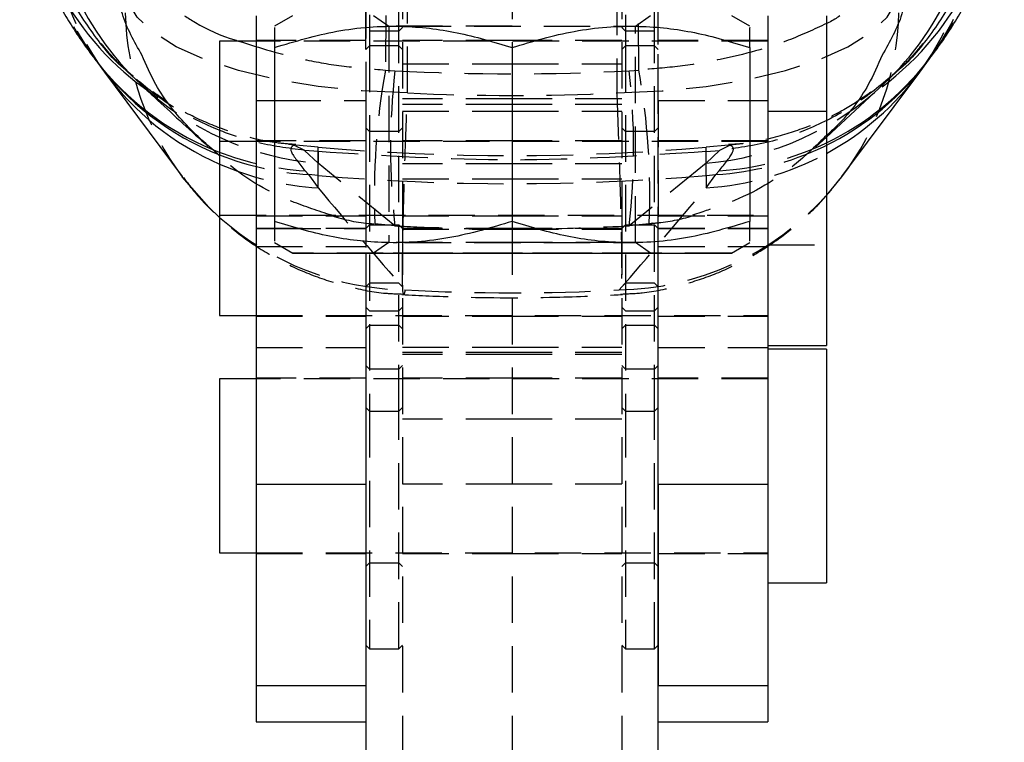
# Model space of a CAD drawing. Extents: x 39 to 393, y 13 to 280.
# Tile 19 of 24: x 334 to 361, y 225 to 245. Entities that reach past the tile are written whole.
import ezdxf

# ---------------------------------------------------------------- set-up
doc = ezdxf.new("R2010")
doc.units = 0
doc.linetypes.add('HIDDEN', pattern=[1.905, 1.27, -0.635])
doc.layers.get('0').update_dxf_attribs({"linetype": 'CONTINUOUS'})

msp = doc.modelspace()

# ---------------------------------------------------------------- linework, layer by layer
at = {"color": 7, "linetype": 'HIDDEN'}
for p, q in [((344.413713, 243.048093), (344.413713, 253.516317)), ((350.141525, 253.516317), (350.141525, 243.048093)), ((343.377619, 247.087837), (343.377619, 244.340761)), ((344.177619, 244.340761), (344.177619, 247.087837)), ((350.377619, 247.087837), (350.377619, 244.340761)), ((351.177619, 244.340761), (351.177619, 247.087837)), ((344.277619, 246.340762), (344.277619, 239.340761)), ((347.277619, 246.340762), (347.277619, 244.299039)), ((350.277619, 246.340762), (350.277619, 239.340761)), ((343.277619, 244.240762), (343.277619, 245.807139)), ((343.277619, 245.807139), (343.277619, 238.662599)), ((351.277619, 242.837446), (351.277619, 245.807139)), ((351.277619, 238.662599), (351.277619, 245.807139)), ((350.74157, 243.676082), (350.73338, 245.406768)), ((343.487051, 245.164715), (343.90262, 244.87373)), ((343.820732, 245.165739), (343.813668, 243.676082)), ((350.652618, 244.87373), (351.068187, 245.164715)), ((343.902619, 244.873731), (343.902619, 238.955701)), ((350.652619, 238.955701), (350.652619, 244.873731)), ((344.177619, 244.737837), (343.377619, 244.737837)), ((344.277619, 244.837837), (344.177619, 244.737837)), ((350.377619, 244.737837), (350.277619, 244.837837)), ((351.177619, 244.737837), (350.377619, 244.737837)), ((343.277619, 244.487837), (340.277619, 244.487837)), ((354.277619, 244.469087), (340.277619, 244.469087)), ((343.377619, 244.340761), (343.277619, 244.240762)), ((343.377619, 244.340761), (343.377619, 234.340762)), ((344.177619, 244.340761), (343.377619, 244.340761)), ((344.177619, 234.340762), (344.177619, 244.340761)), ((344.277619, 244.240762), (344.177619, 244.340761)), ((347.277619, 244.487837), (344.277619, 244.487837)), ((350.277619, 244.487837), (347.277619, 244.487837)), ((350.377619, 244.340761), (350.277619, 244.240762)), ((350.377619, 244.340761), (350.377619, 234.340762)), ((351.177619, 244.340761), (350.377619, 244.340761)), ((351.177619, 234.340762), (351.177619, 244.340761)), ((351.277619, 244.240762), (351.177619, 244.340761)), ((354.277619, 244.487837), (351.277619, 244.487837)), ((347.277619, 244.299039), (347.277619, 244.29193)), ((344.277619, 243.848646), (347.277619, 243.848646)), ((347.277619, 243.848646), (350.277619, 243.848646)), ((343.813668, 243.676082), (344.073807, 243.654554)), ((350.481431, 243.654554), (350.74157, 243.676082)), ((337.590095, 242.908844), (337.021306, 243.316952)), ((340.777619, 242.837446), (343.277619, 242.837446)), ((343.277619, 242.837446), (343.277619, 239.337447)), ((347.277619, 242.890761), (344.277619, 242.890761)), ((347.277619, 242.734429), (344.277619, 242.734429)), ((350.277619, 242.890761), (347.277619, 242.890761)), ((350.277619, 242.734429), (347.277619, 242.734429)), ((351.277619, 242.837446), (351.277619, 239.337447)), ((351.277619, 242.837446), (353.777619, 242.837446)), ((344.277619, 242.545267), (347.277619, 242.545267)), ((347.277619, 242.545267), (350.277619, 242.545267)), ((343.377619, 241.990761), (343.277619, 242.090761)), ((344.177619, 241.990761), (343.377619, 241.990761)), ((344.277619, 242.090761), (344.177619, 241.990761)), ((350.377619, 241.990761), (350.277619, 242.090761)), ((351.177619, 241.990761), (350.377619, 241.990761)), ((351.277619, 242.090761), (351.177619, 241.990761)), ((343.277619, 241.740762), (340.277619, 241.740762)), ((354.277619, 241.722011), (340.277619, 241.722011)), ((341.310178, 241.619135), (341.158548, 241.633962)), ((341.607445, 241.475241), (341.310178, 241.619135)), ((341.969834, 241.565626), (341.35866, 241.619097)), ((347.277619, 241.740762), (344.277619, 241.740762)), ((350.277619, 241.740762), (347.277619, 241.740762)), ((354.277619, 241.740762), (351.277619, 241.740762)), ((353.196578, 241.619097), (352.585404, 241.565626)), ((353.245061, 241.619135), (352.947794, 241.475241)), ((353.487652, 241.644243), (353.245061, 241.619135)), ((355.588357, 241.572819), (355.877619, 241.8416)), ((341.969834, 241.126742), (341.598929, 241.475971)), ((341.598929, 241.475971), (341.607445, 241.475241)), ((341.969834, 241.443593), (341.607445, 241.475241)), ((341.969834, 240.792083), (341.969834, 241.563871)), ((341.969834, 241.443593), (341.969834, 241.126742)), ((352.585404, 240.792083), (352.585404, 241.563871)), ((352.95631, 241.475971), (352.585404, 241.126742)), ((352.585404, 241.443593), (352.947794, 241.475241)), ((352.585404, 241.126742), (352.585404, 241.443593)), ((352.947794, 241.475241), (352.95631, 241.475971)), ((344.073807, 239.416138), (341.969834, 241.126742)), ((347.277619, 241.110692), (344.277619, 241.110692)), ((350.277619, 241.110692), (347.277619, 241.110692)), ((352.585404, 241.126742), (350.481431, 239.416138)), ((341.614965, 240.918244), (341.704343, 240.814956)), ((341.969834, 240.792083), (341.704343, 240.814956)), ((341.704343, 240.814956), (341.969834, 240.452499)), ((352.585404, 240.792083), (352.850895, 240.814956)), ((352.585404, 240.452499), (352.850895, 240.814956)), ((352.850895, 240.814956), (352.940273, 240.918244)), ((341.969834, 240.452499), (341.969834, 240.792083)), ((344.277619, 240.70073), (347.277619, 240.70073)), ((347.277619, 240.70073), (350.277619, 240.70073)), ((352.585404, 240.792083), (352.585404, 240.452499)), ((352.494238, 239.797633), (352.217643, 239.701785)), ((339.277619, 239.706587), (354.277619, 239.706587)), ((340.277619, 239.687837), (343.277619, 239.687837)), ((342.530855, 239.654867), (342.413472, 239.677472)), ((344.277619, 239.687837), (347.277619, 239.687837)), ((347.277619, 239.687837), (350.277619, 239.687837)), ((347.277619, 239.537502), (347.277619, 239.340761)), ((351.129424, 239.482687), (351.029316, 239.463239)), ((351.277619, 239.687837), (354.277619, 239.687837)), ((340.277619, 239.344076), (343.277619, 239.344076)), ((340.777619, 239.337447), (343.277619, 239.337447)), ((343.277619, 239.337837), (343.377619, 239.437837)), ((343.377619, 239.437837), (344.177619, 239.437837)), ((344.073807, 239.416138), (343.525922, 239.463239)), ((344.177619, 239.437837), (344.277619, 239.337837)), ((347.277619, 239.340761), (344.277619, 239.340761)), ((344.277619, 239.340761), (344.277619, 202.661918)), ((344.277619, 239.323787), (347.277619, 239.323787)), ((350.277619, 239.340761), (347.277619, 239.340761)), ((347.277619, 239.340761), (347.277619, 202.661531)), ((347.277619, 239.323787), (350.277619, 239.323787)), ((350.277619, 239.337837), (350.377619, 239.437837)), ((350.277619, 239.340761), (350.277619, 202.661795)), ((350.377619, 239.437837), (351.177619, 239.437837)), ((351.029316, 239.463239), (350.481431, 239.416138)), ((351.177619, 239.437837), (351.277619, 239.337837)), ((351.277619, 239.344076), (354.277619, 239.344076)), ((351.277619, 238.84644), (351.277619, 239.337447)), ((351.277619, 239.337447), (353.777619, 239.337447)), ((343.90262, 238.955702), (343.487051, 238.664718)), ((351.068187, 238.664718), (350.652618, 238.955702)), ((340.277619, 238.84644), (343.277619, 238.84644)), ((351.277619, 238.84644), (354.277619, 238.84644)), ((354.277619, 238.887837), (355.877619, 238.887837)), ((343.377619, 237.840761), (343.277619, 237.740761)), ((344.177619, 237.840761), (343.377619, 237.840761)), ((344.277619, 237.740761), (344.177619, 237.840761)), ((350.377619, 237.840761), (350.277619, 237.740761)), ((351.177619, 237.840761), (350.377619, 237.840761)), ((351.277619, 237.740761), (351.177619, 237.840761)), ((343.277619, 237.187837), (343.377619, 237.087837)), ((343.377619, 237.087837), (344.177619, 237.087837)), ((344.177619, 237.087837), (344.277619, 237.187837)), ((350.277619, 237.187837), (350.377619, 237.087837)), ((350.377619, 237.087837), (351.177619, 237.087837)), ((351.177619, 237.087837), (351.277619, 237.187837)), ((340.277619, 236.959511), (354.277619, 236.959511)), ((340.277619, 236.940761), (343.277619, 236.940761)), ((344.277619, 236.940761), (347.277619, 236.940761)), ((347.277619, 236.940761), (350.277619, 236.940761)), ((351.277619, 236.940761), (354.277619, 236.940761)), ((343.277619, 236.590761), (343.377619, 236.690762)), ((343.377619, 236.690762), (344.177619, 236.690762)), ((344.177619, 236.690762), (344.277619, 236.590761)), ((350.277619, 236.590761), (350.377619, 236.690762)), ((350.377619, 236.690762), (351.177619, 236.690762)), ((351.177619, 236.690762), (351.277619, 236.590761)), ((340.277619, 236.082159), (343.277619, 236.082159)), ((344.277619, 236.087837), (347.277619, 236.087837)), ((347.277619, 236.087837), (350.277619, 236.087837)), ((351.277619, 236.082159), (354.277619, 236.082159)), ((347.277619, 235.947094), (344.277619, 235.947094)), ((347.277619, 235.890761), (344.277619, 235.890761)), ((350.277619, 235.947094), (347.277619, 235.947094)), ((350.277619, 235.890761), (347.277619, 235.890761)), ((343.377619, 235.490761), (343.277619, 235.590762)), ((344.177619, 235.490761), (343.377619, 235.490761)), ((344.277619, 235.590762), (344.177619, 235.490761)), ((350.377619, 235.490761), (350.277619, 235.590762)), ((351.177619, 235.490761), (350.377619, 235.490761)), ((351.277619, 235.590762), (351.177619, 235.490761)), ((343.277619, 235.240761), (340.277619, 235.240761)), ((354.277619, 235.222012), (340.277619, 235.222012)), ((347.277619, 235.240761), (344.277619, 235.240761)), ((350.277619, 235.240761), (347.277619, 235.240761)), ((354.277619, 235.240761), (351.277619, 235.240761)), ((343.277619, 234.440761), (343.377619, 234.340762)), ((344.177619, 234.340762), (344.277619, 234.440761)), ((350.277619, 234.440761), (350.377619, 234.340762)), ((351.177619, 234.340762), (351.277619, 234.440761)), ((343.377619, 234.340762), (343.377619, 227.840761)), ((343.377619, 234.340762), (344.177619, 234.340762)), ((344.177619, 227.840761), (344.177619, 234.340762)), ((347.277619, 234.120831), (344.277619, 234.120831)), ((350.277619, 234.120831), (347.277619, 234.120831)), ((350.377619, 234.340762), (350.377619, 227.840761)), ((350.377619, 234.340762), (351.177619, 234.340762)), ((351.177619, 227.840761), (351.177619, 234.340762)), ((347.277619, 232.340761), (344.277619, 232.340761)), ((350.277619, 232.340761), (347.277619, 232.340761)), ((340.277619, 230.459511), (354.277619, 230.459511)), ((340.277619, 230.440762), (343.277619, 230.440762)), ((344.277619, 230.440762), (347.277619, 230.440762)), ((347.277619, 230.440762), (350.277619, 230.440762)), ((351.277619, 230.440762), (354.277619, 230.440762)), ((343.277619, 230.090761), (343.377619, 230.190761)), ((343.377619, 230.190761), (344.177619, 230.190761)), ((344.177619, 230.190761), (344.277619, 230.090761)), ((350.277619, 230.090761), (350.377619, 230.190761)), ((350.377619, 230.190761), (351.177619, 230.190761)), ((351.177619, 230.190761), (351.277619, 230.090761)), ((343.277619, 227.940761), (343.377619, 227.840761)), ((344.177619, 227.840761), (344.277619, 227.940761)), ((350.277619, 227.940761), (350.377619, 227.840761)), ((351.177619, 227.840761), (351.277619, 227.940761)), ((343.377619, 227.840761), (344.177619, 227.840761)), ((350.377619, 227.840761), (351.177619, 227.840761))]:
    msp.add_line(p, q, dxfattribs=at)
at = {"color": 7, "linetype": 'CONTINUOUS'}
for p, q in [((340.277619, 245.159981), (340.277619, 242.837446)), ((341.269415, 245.159981), (340.777619, 244.876042)), ((353.777619, 244.876042), (353.285823, 245.159981)), ((354.277619, 245.159981), (354.277619, 242.837446)), ((355.877619, 245.159981), (355.877619, 242.540761)), ((340.277619, 244.469087), (339.277619, 244.469087)), ((339.277619, 244.469087), (339.277619, 241.722011)), ((340.777619, 244.293707), (340.777619, 239.532171)), ((347.277619, 244.29193), (347.277619, 239.530394)), ((353.777619, 244.293707), (353.777619, 239.532171)), ((335.861363, 243.982457), (336.126854, 243.62)), ((358.428384, 243.62), (358.693875, 243.982457)), ((336.127047, 243.619736), (338.252321, 240.758048)), ((336.741299, 243.640036), (337.10797, 243.294886)), ((356.302917, 240.758048), (358.428191, 243.619736)), ((357.445835, 243.294618), (357.813371, 243.639931)), ((355.877619, 241.8416), (357.446752, 243.299627)), ((340.277619, 242.837446), (340.277619, 239.337447)), ((354.277619, 242.837446), (354.277619, 239.337447)), ((355.877619, 242.540761), (354.277619, 242.540761)), ((355.877619, 242.540761), (355.877619, 236.158413)), ((340.277619, 241.722011), (339.277619, 241.722011)), ((339.277619, 241.722011), (339.277619, 236.972647)), ((355.877619, 240.241588), (356.302137, 240.757013)), ((340.277619, 239.337447), (340.277619, 232.340761)), ((354.277619, 239.337447), (354.277619, 232.340761)), ((340.777619, 238.95339), (341.277621, 238.664714)), ((353.277617, 238.664714), (353.777619, 238.95339)), ((343.277619, 238.662599), (343.277619, 207.96472)), ((351.277619, 207.96472), (351.277619, 238.662599)), ((339.277619, 236.972647), (339.277619, 236.959511)), ((339.277619, 236.959511), (340.277619, 236.959511)), ((354.277619, 236.140762), (355.877619, 236.140762)), ((355.877619, 236.040761), (354.277619, 236.040761)), ((355.877619, 236.158413), (355.877619, 236.140762)), ((355.877619, 236.040761), (355.877619, 229.658413)), ((340.277619, 235.222012), (339.277619, 235.222012)), ((339.277619, 235.222012), (339.277619, 230.472646)), ((340.277619, 232.340761), (343.277619, 232.340761)), ((340.277619, 232.340761), (340.277619, 226.835083)), ((343.277619, 232.340761), (343.277619, 226.835083)), ((351.277619, 232.340761), (354.277619, 232.340761)), ((351.277619, 232.340761), (351.277619, 226.835083)), ((354.277619, 232.340761), (354.277619, 226.835083)), ((339.277619, 230.472646), (339.277619, 230.459511)), ((339.277619, 230.459511), (340.277619, 230.459511)), ((354.277619, 229.640761), (355.877619, 229.640761)), ((355.877619, 229.658413), (355.877619, 229.640761)), ((340.277619, 226.835083), (343.277619, 226.835083)), ((340.277619, 226.835083), (340.277619, 225.840761)), ((351.277619, 226.835083), (354.277619, 226.835083)), ((354.277619, 226.835083), (354.277619, 225.840761)), ((340.277619, 225.840761), (343.277619, 225.840761)), ((351.277619, 225.840761), (354.277619, 225.840761))]:
    msp.add_line(p, q, dxfattribs=at)
at = {"color": 8, "linetype": 'CONTINUOUS'}
for p, q in [((340.277619, 242.837446), (340.777619, 242.837446)), ((353.777619, 242.837446), (354.277619, 242.837446)), ((340.277619, 239.337447), (340.777619, 239.337447)), ((353.777619, 239.337447), (354.277619, 239.337447))]:
    msp.add_line(p, q, dxfattribs=at)
at = {"color": 7, "linetype": 'HIDDEN', "flags": 128}
for points in [[(344.413713, 243.048093), (343.17374, 243.103557), (341.972175, 243.226607), (340.837473, 243.414328), (339.796505, 243.662275), (338.873925, 243.964575), (338.091578, 244.314071), (337.467995, 244.702484), (337.017941, 245.120618), (336.752075, 245.558569)], [(350.141525, 243.048093), (351.381498, 243.103557), (352.583063, 243.226607), (353.717765, 243.414328), (354.758733, 243.662275), (355.681313, 243.964575), (356.46366, 244.314071), (357.087243, 244.702484), (357.537297, 245.120618), (357.803163, 245.558569)], [(347.277619, 244.872133), (346.526611, 244.872173), (345.813261, 244.872291), (345.173341, 244.872482), (344.638938, 244.872735), (344.236849, 244.873038), (343.987237, 244.873375), (343.902619, 244.873731), (343.987237, 244.874087), (344.236849, 244.874425), (344.638938, 244.874728), (345.173341, 244.874981), (345.813261, 244.875171), (346.526611, 244.875289), (347.277619, 244.875329), (348.028627, 244.875289), (348.741977, 244.875171), (349.381897, 244.874981), (349.9163, 244.874728), (350.318389, 244.874425), (350.568001, 244.874087), (350.652619, 244.873731), (350.652618, 244.87373)], [(347.277619, 238.957299), (346.526611, 238.957259), (345.813261, 238.957141), (345.173341, 238.956951), (344.638938, 238.956698), (344.236849, 238.956395), (343.987237, 238.956057), (343.902619, 238.955701), (343.987237, 238.955346), (344.236849, 238.955008), (344.638938, 238.954705), (345.173341, 238.954452), (345.813261, 238.954261), (346.526611, 238.954143), (347.277619, 238.954103), (348.028627, 238.954143), (348.741977, 238.954261), (349.381897, 238.954452), (349.9163, 238.954705), (350.318389, 238.955008), (350.568001, 238.955346), (350.652619, 238.955701), (350.568001, 238.956057), (350.372102, 238.956339)], [(350.290763, 238.956421), (349.9163, 238.956698), (349.381897, 238.956951), (348.741977, 238.957141), (348.028627, 238.957259), (347.277619, 238.957299)], [(353.277617, 238.664714), (353.257126, 238.664951), (353.09402, 238.665414), (352.772259, 238.665858), (352.300618, 238.666271), (351.691962, 238.666641), (350.962895, 238.666959), (350.133303, 238.667215), (349.225816, 238.667404), (348.265187, 238.667519), (347.277619, 238.667558), (346.290051, 238.667519), (345.329422, 238.667404), (344.421935, 238.667215), (343.592343, 238.666959), (342.863276, 238.666641), (342.25462, 238.666271), (341.782979, 238.665858), (341.461218, 238.665414), (341.298112, 238.664951), (341.277621, 238.664714)], [(347.277619, 238.666512), (348.065723, 238.666472), (348.819382, 238.666356), (349.50566, 238.666169), (350.094561, 238.665918), (350.560348, 238.665614), (350.882665, 238.665271), (351.047423, 238.664904), (351.047423, 238.664529), (350.882665, 238.664162), (350.560348, 238.663819), (350.094561, 238.663515), (349.50566, 238.663264), (348.819382, 238.663077), (348.065723, 238.662961), (347.277619, 238.662922), (346.489515, 238.662961), (345.735856, 238.663077), (345.049578, 238.663264), (344.460677, 238.663515), (343.99489, 238.663819), (343.672573, 238.664162), (343.507815, 238.664529), (343.507815, 238.664904), (343.672573, 238.665271), (343.99489, 238.665614), (344.460677, 238.665918), (345.049578, 238.666169), (345.735856, 238.666356), (346.489515, 238.666472), (347.277619, 238.666512)]]:
    msp.add_lwpolyline(points, dxfattribs=at)
at = {"color": 7, "linetype": 'CONTINUOUS', "flags": 128}
for points in [[(339.277619, 239.643676), (338.983121, 239.92078), (338.253101, 240.757013)], [(341.277621, 238.664714), (341.298112, 238.664482), (341.461218, 238.664019), (341.782979, 238.663575), (342.25462, 238.663163), (342.863276, 238.662792), (343.592343, 238.662474), (344.421935, 238.662218), (345.329422, 238.662029), (346.290051, 238.661914), (347.277619, 238.661875)], [(347.277619, 238.661875), (348.265187, 238.661914), (349.225816, 238.662029), (350.133303, 238.662218), (350.962895, 238.662474), (351.691962, 238.662792), (352.300618, 238.663163), (352.772259, 238.663575), (353.09402, 238.664019), (353.257126, 238.664482), (353.277617, 238.664714)]]:
    msp.add_lwpolyline(points, dxfattribs=at)
at = {"color": 8, "linetype": 'CONTINUOUS'}
for centre, radius, start, end in [((342.043067, 249.709965), 8.129495, 178.9654928, 231.8500873), ((352.5138, 249.709236), 8.127879, 306.9406626, 1.0398523), ((342.651055, 249.172947), 8.07858, 179.350624, 226.6890127), ((351.904173, 249.172949), 8.07859, 313.3355144, 0.6493582), ((342.111818, 248.56945), 7.752981, 216.2800973, 248.5577934), ((342.045605, 248.690213), 7.772997, 217.971848, 247.4619231), ((352.450091, 248.562843), 7.743694, 295.7296715, 323.7302421), ((352.513822, 248.685906), 7.767039, 295.6635761, 322.1211925), ((342.373937, 248.20365), 7.748284, 216.2684818, 246.4459834), ((352.188509, 248.196507), 7.738247, 298.4725217, 323.7425876)]:
    msp.add_arc(centre, radius, start, end, dxfattribs=at)
at = {"color": 7, "linetype": 'HIDDEN'}
for centre, radius, start, end in [((342.068625, 248.691238), 7.791787, 181.4040189, 217.8736346), ((342.124315, 248.560579), 7.75782, 181.3205283, 216.1726671), ((352.491313, 248.689543), 7.787046, 322.201758, 358.6075987), ((352.430903, 248.560585), 7.75784, 323.8275187, 358.6794288), ((342.389817, 248.198124), 7.757831, 181.3205467, 216.1661967), ((352.165421, 248.198124), 7.757831, 323.8338033, 358.6794533), ((344.46633, 245.428575), 7.773526, 181.3586463, 216.9385391), ((350.088908, 245.428575), 7.773526, 323.0614609, 358.6413537), ((362.56901, 240.278806), 19.060544, 169.7329664, 182.4523317), ((362.628421, 241.535346), 18.675244, 173.484221, 186.515779), ((331.926817, 241.535346), 18.675244, 353.484221, 6.515779), ((331.986228, 240.278806), 19.060544, 357.5476683, 10.2670336), ((342.644559, 249.171755), 8.073258, 226.7167542, 265.2058942), ((351.910341, 249.172511), 8.074039, 274.7960453, 313.3058155), ((352.44106, 248.839739), 7.937209, 273.6060137, 295.6560774), ((342.115865, 248.849415), 7.946972, 247.4339994, 266.3862317), ((342.191798, 248.754054), 7.954048, 248.5076592, 266.4864924), ((347.277619, 302.233884), 60.9, 265, 275), ((352.102083, 248.367649), 7.929893, 273.4942985, 298.4319333), ((352.365985, 248.739318), 7.939185, 273.5016928, 295.7235658), ((342.456031, 248.384307), 7.946695, 246.4239139, 266.4923262), ((347.277619, 302.402981), 61.839108, 265.0761205, 274.9238795), ((350.052372, 245.506955), 7.852235, 271.131228, 317.8899717), ((344.50903, 245.528633), 7.874032, 228.3646183, 268.8270415)]:
    msp.add_arc(centre, radius, start, end, dxfattribs=at)
for centre, major_axis, ratio, start_param, end_param in [((347.277619, 303.023587), (60.9, 0), 0.976212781, 4.659756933, 4.765021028), ((347.277619, 305.046504), (0, 62.067079), 0.98119649, 3.094548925, 3.188636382), ((347.277619, 292.519695), (-53.239183, 87.406477), 0.338307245, 1.990526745, 2.029666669), ((347.277619, 292.519695), (53.239183, 87.406477), 0.338307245, 4.253518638, 4.292658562), ((347.277619, 303.023587), (0, 63.695651), 0.956109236, 3.088960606, 3.194224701), ((347.277619, 305.046504), (0, 67.468371), 0.902645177, 3.093466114, 3.189719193)]:
    msp.add_ellipse(centre, major_axis=major_axis, ratio=ratio, start_param=start_param, end_param=end_param, dxfattribs=at)
at = {"color": 7, "linetype": 'CONTINUOUS'}
for points, knots in [([(333.806982, 249.563369), (333.817241, 249.267646), (333.837295, 248.689535), (333.975404, 247.877109), (334.166004, 247.14109), (334.399007, 246.482952), (334.656919, 245.897007), (334.932989, 245.368243), (335.229028, 244.87299), (335.559882, 244.384959), (335.789505, 244.066169), (335.917936, 243.909214), (335.919106, 243.907785)], [0, 0, 0, 0, 0.106843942, 0.208869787, 0.307682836, 0.404249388, 0.501498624, 0.60275218, 0.713450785, 0.841366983, 0.998555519, 1, 1, 1, 1]), ([(336.744046, 243.643463), (336.733157, 243.65214), (336.366996, 243.943931), (335.788522, 244.67967), (335.049486, 245.824716), (334.538056, 247.098437), (334.258798, 248.34807), (334.200685, 249.218534), (334.206618, 249.63274), (334.207302, 249.680466)], [0, 0, 0, 0, 0.006203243, 0.208588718, 0.410974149, 0.613366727, 0.815759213, 0.978771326, 1, 1, 1, 1]), ([(360.347936, 249.680466), (360.34862, 249.63274), (360.354561, 249.218532), (360.296534, 248.354642), (360.02066, 247.104289), (359.510893, 245.836687), (358.772428, 244.683585), (358.192687, 243.948527), (357.821844, 243.651885), (357.810836, 243.64308)], [0, 0, 0, 0, 0.021226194, 0.184219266, 0.383705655, 0.588977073, 0.788456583, 0.993720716, 1, 1, 1, 1]), ([(358.639032, 243.920276), (358.712353, 244.01212), (358.898956, 244.245863), (359.191594, 244.667041), (359.51469, 245.178289), (359.817951, 245.731325), (360.100996, 246.343224), (360.361468, 247.045038), (360.572759, 247.835295), (360.717702, 248.673139), (360.735044, 249.251506), (360.743309, 249.527114)], [0, 0, 0, 0, 0.091717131, 0.233419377, 0.358560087, 0.470219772, 0.575379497, 0.679404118, 0.78938492, 0.899636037, 1, 1, 1, 1]), ([(340.777619, 244.293707), (341.341768, 244.461234), (342.482298, 244.799921), (344.172155, 244.92348), (345.787558, 244.741012), (346.777907, 244.442535), (347.277619, 244.29193)], [0, 0, 0, 0, 0.264602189, 0.534942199, 0.765340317, 1, 1, 1, 1]), ([(347.277619, 244.29193), (347.841768, 244.459766), (348.982298, 244.799077), (350.672155, 244.923559), (352.287558, 244.741974), (353.277907, 244.444039), (353.777619, 244.293707)], [0, 0, 0, 0, 0.264602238, 0.534942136, 0.7653403, 1, 1, 1, 1]), ([(340.777619, 244.835798), (340.777619, 244.8417), (340.777619, 244.858618), (340.777619, 244.604612), (340.777619, 244.362711), (340.777619, 244.293707)], [0, 0, 0, 0, 0.276849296, 0.7937186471, 1, 1, 1, 1]), ([(353.777619, 244.293707), (353.777619, 244.362711), (353.777619, 244.600316), (353.777619, 244.855729), (353.777619, 244.839773), (353.777619, 244.833949)], [0, 0, 0, 0, 0.206277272, 0.710283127, 1, 1, 1, 1]), ([(339.277619, 241.327251), (338.988643, 241.579878), (338.32447, 242.160509), (337.579244, 243.094016), (337.266913, 243.814079), (337.147893, 244.088471)], [0, 0, 0, 0, 0.322814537, 0.741946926, 1, 1, 1, 1]), ([(357.403732, 244.080866), (357.285146, 243.809731), (356.977978, 243.107422), (356.422532, 242.375528), (355.970788, 241.96795), (355.877619, 241.883891)], [0, 0, 0, 0, 0.332949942, 0.862426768, 1, 1, 1, 1]), ([(337.109314, 243.295806), (337.266825, 243.147222), (337.888658, 242.560632), (338.504555, 242.000372), (338.964446, 241.582025)], [0, 0, 0, 0, 0.253299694, 1, 1, 1, 1]), ([(347.277619, 239.530394), (346.713471, 239.362867), (345.572941, 239.02418), (343.883083, 238.900621), (342.267681, 239.08309), (341.277331, 239.381566), (340.777619, 239.532171)], [0, 0, 0, 0, 0.264602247, 0.534942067, 0.765340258, 1, 1, 1, 1]), ([(340.777619, 239.532171), (340.777619, 239.463413), (340.777619, 239.226657), (340.777619, 238.972829), (340.777619, 238.989532), (340.777619, 238.995591)], [0, 0, 0, 0, 0.206853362, 0.712267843, 1, 1, 1, 1]), ([(353.777619, 239.532171), (353.213471, 239.364335), (352.07294, 239.025025), (350.383083, 238.900542), (348.767681, 239.082127), (347.777331, 239.380062), (347.277619, 239.530394)], [0, 0, 0, 0, 0.264602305, 0.534942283, 0.765340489, 1, 1, 1, 1]), ([(353.777619, 238.993719), (353.777619, 238.987601), (353.777619, 238.969943), (353.777619, 239.222375), (353.777619, 239.463414), (353.777619, 239.532171)], [0, 0, 0, 0, 0.2748281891, 0.793142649, 1, 1, 1, 1])]:
    msp.add_open_spline(points, degree=3, knots=knots, dxfattribs=at)
at = {"color": 8, "linetype": 'CONTINUOUS'}
for points, knots in [([(337.147893, 244.088471), (336.942459, 244.453423), (336.672802, 244.932468), (336.547847, 245.455788), (336.518087, 245.580425)], [0, 0, 0, 0, 0.76183426, 1, 1, 1, 1]), ([(358.035257, 245.573208), (358.006022, 245.45101), (357.880769, 244.927475), (357.610736, 244.448241), (357.403732, 244.080866)], [0, 0, 0, 0, 0.233411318, 1, 1, 1, 1]), ([(338.311422, 245.159981), (338.410074, 245.098492), (338.812, 244.847976), (339.311812, 244.603894), (339.772567, 244.475587), (339.795906, 244.469087)], [0, 0, 0, 0, 0.23594745, 0.961296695, 1, 1, 1, 1]), ([(356.243816, 245.159981), (356.152293, 245.095303), (356.044224, 245.018933), (355.899741, 244.957235), (355.877619, 244.947789)], [0, 0, 0, 0, 0.846894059, 1, 1, 1, 1])]:
    msp.add_open_spline(points, degree=3, knots=knots, dxfattribs=at)
at = {"color": 7, "linetype": 'HIDDEN'}
for points, knots in [([(355.877619, 244.947789), (355.539024, 244.78893), (354.688879, 244.390068), (353.291264, 244.008438), (351.881796, 243.766433), (351.121627, 243.706198), (350.74157, 243.676082)], [0, 0, 0, 0, 0.241898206, 0.607357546, 0.803692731, 1, 1, 1, 1]), ([(336.918241, 243.50399), (336.851274, 243.558924), (336.583481, 243.778602), (336.288855, 244.091825), (336.100801, 244.326919), (336.042006, 244.400421)], [0, 0, 0, 0, 0.1864625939, 0.7456473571, 1, 1, 1, 1]), ([(339.795906, 244.469087), (340.375727, 244.285067), (341.279189, 243.998331), (342.675375, 243.76751), (343.434255, 243.706557), (343.813668, 243.676082)], [0, 0, 0, 0, 0.472529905, 0.736283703, 1, 1, 1, 1]), ([(358.512173, 244.39985), (358.44534, 244.316998), (358.244936, 244.068563), (357.96141, 243.766056), (357.716802, 243.567771), (357.679254, 243.537334)], [0, 0, 0, 0, 0.297534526, 0.892169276, 1, 1, 1, 1]), ([(335.910889, 243.916887), (335.906157, 243.923004), (335.887274, 243.947411), (335.872462, 243.967445), (335.861363, 243.982457)], [0, 0, 0, 0, 0.250647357, 1, 1, 1, 1]), ([(358.693875, 243.982457), (358.69034, 243.977643), (358.676162, 243.95834), (358.657989, 243.934661), (358.644349, 243.916887)], [0, 0, 0, 0, 0.249383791, 1, 1, 1, 1]), ([(341.598929, 241.475971), (341.146882, 241.536598), (340.242789, 241.657851), (338.952761, 242.125116), (337.758532, 242.770886), (337.078681, 243.355638), (336.744046, 243.643463)], [0, 0, 0, 0, 0.2519305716, 0.5038612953, 0.7557916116, 1, 1, 1, 1]), ([(357.810836, 243.64308), (357.481706, 243.359064), (356.802893, 242.773298), (355.614045, 242.131077), (354.319297, 241.658222), (353.414947, 241.537297), (352.95631, 241.475971)], [0, 0, 0, 0, 0.24053553, 0.496090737, 0.744444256, 1, 1, 1, 1]), ([(341.360776, 241.636839), (341.187295, 241.648241), (340.666166, 241.68249), (339.83145, 241.887349), (338.897076, 242.223618), (338.092189, 242.629026), (337.646809, 242.940818), (337.446271, 243.081207)], [0, 0, 0, 0, 0.1192808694, 0.3583126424, 0.5902792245, 0.8155171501, 1, 1, 1, 1]), ([(344.347844, 237.656251), (344.340122, 237.614278), (344.319636, 237.502935), (344.295907, 237.529441), (344.279148, 237.82552), (344.278685, 238.428653), (344.293232, 239.29115), (344.317603, 240.255832), (344.352991, 241.39337), (344.387029, 242.352507), (344.408989, 242.924964), (344.413713, 243.048093)], [0, 0, 0, 0, 0.0744544, 0.197506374, 0.324270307, 0.483486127, 0.602412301, 0.724680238, 0.843867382, 0.966417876, 1, 1, 1, 1]), ([(350.141525, 243.048093), (350.159394, 242.571435), (350.193393, 241.664515), (350.231214, 240.474656), (350.259757, 239.405998), (350.27505, 238.54996), (350.276647, 237.935659), (350.265697, 237.596761), (350.243551, 237.477978), (350.219554, 237.596294), (350.207394, 237.656251)], [0, 0, 0, 0, 0.131740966, 0.2506587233, 0.372916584, 0.5163975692, 0.6372512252, 0.7616166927, 0.8791970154, 1, 1, 1, 1]), ([(357.095236, 243.067985), (356.869529, 242.913548), (356.392908, 242.587427), (355.551847, 242.17725), (354.580777, 241.847217), (353.781654, 241.65989), (353.300301, 241.638825), (353.195742, 241.634249)], [0, 0, 0, 0, 0.206184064, 0.435394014, 0.667630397, 0.927803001, 1, 1, 1, 1]), ([(341.310178, 241.619135), (341.251556, 241.583966), (341.133121, 241.512912), (341.453276, 241.117793), (341.614965, 240.918244)], [0, 0, 0, 0, 0.494965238, 1, 1, 1, 1]), ([(355.877619, 241.883891), (355.612441, 241.623701), (354.850681, 240.876273), (353.667472, 240.178262), (352.743145, 239.878385), (352.494238, 239.797633)], [0, 0, 0, 0, 0.280683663, 0.806299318, 1, 1, 1, 1]), ([(352.940273, 240.918244), (353.099472, 241.114287), (353.421194, 241.510465), (353.304174, 241.582663), (353.245061, 241.619135)], [0, 0, 0, 0, 0.494835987, 1, 1, 1, 1]), ([(352.585404, 241.443593), (350.822907, 241.328225), (347.284423, 241.096607), (343.745861, 241.327637), (341.969834, 241.443593)], [0, 0, 0, 0, 0.498093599, 1, 1, 1, 1]), ([(342.413472, 239.677472), (342.046435, 239.794758), (341.003948, 240.127885), (339.928995, 240.713964), (339.349791, 241.259298), (339.277619, 241.327251)], [0, 0, 0, 0, 0.322348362, 0.915560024, 1, 1, 1, 1]), ([(338.287481, 240.732853), (338.391277, 240.593593), (338.686745, 240.197167), (339.273769, 239.614422), (340.04054, 238.992044), (340.898592, 238.462039), (341.82672, 238.034325), (342.809211, 237.732823), (343.645312, 237.562799), (344.151357, 237.550065), (344.313369, 237.545989)], [0, 0, 0, 0, 0.073933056, 0.210461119, 0.350771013, 0.493887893, 0.638788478, 0.784630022, 0.931048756, 1, 1, 1, 1]), ([(350.24188, 237.544305), (350.439476, 237.552234), (350.984591, 237.574107), (351.851611, 237.758458), (352.814431, 238.06964), (353.70258, 238.489036), (354.510017, 238.992322), (355.227953, 239.568233), (355.815263, 240.142463), (356.129641, 240.547365), (356.262258, 240.718169)], [0, 0, 0, 0, 0.084310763, 0.232589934, 0.376256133, 0.515553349, 0.650585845, 0.781351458, 0.907765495, 1, 1, 1, 1]), ([(351.03833, 239.473948), (351.142686, 239.482805), (351.581442, 239.520043), (352.077424, 239.632054), (352.448657, 239.769928), (352.50717, 239.79166)], [0, 0, 0, 0, 0.208158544, 0.875189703, 1, 1, 1, 1]), ([(342.260213, 239.722886), (342.288269, 239.712918), (342.659597, 239.580993), (343.086195, 239.492363), (343.483991, 239.467281), (343.516203, 239.465249)], [0, 0, 0, 0, 0.069865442, 0.924681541, 1, 1, 1, 1]), ([(344.061891, 239.410613), (344.5236, 239.388559), (345.841431, 239.325611), (347.988796, 239.303745), (349.669372, 239.375455), (350.493347, 239.410613)], [0, 0, 0, 0, 0.2156166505, 0.6154227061, 1, 1, 1, 1]), ([(344.259031, 237.529485), (344.761831, 237.506154), (346.162827, 237.441145), (348.178028, 237.434627), (349.686273, 237.502171), (350.296207, 237.529485)], [0, 0, 0, 0, 0.250042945, 0.696717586, 1, 1, 1, 1])]:
    msp.add_open_spline(points, degree=3, knots=knots, dxfattribs=at)

doc.saveas('drawing.dxf')
